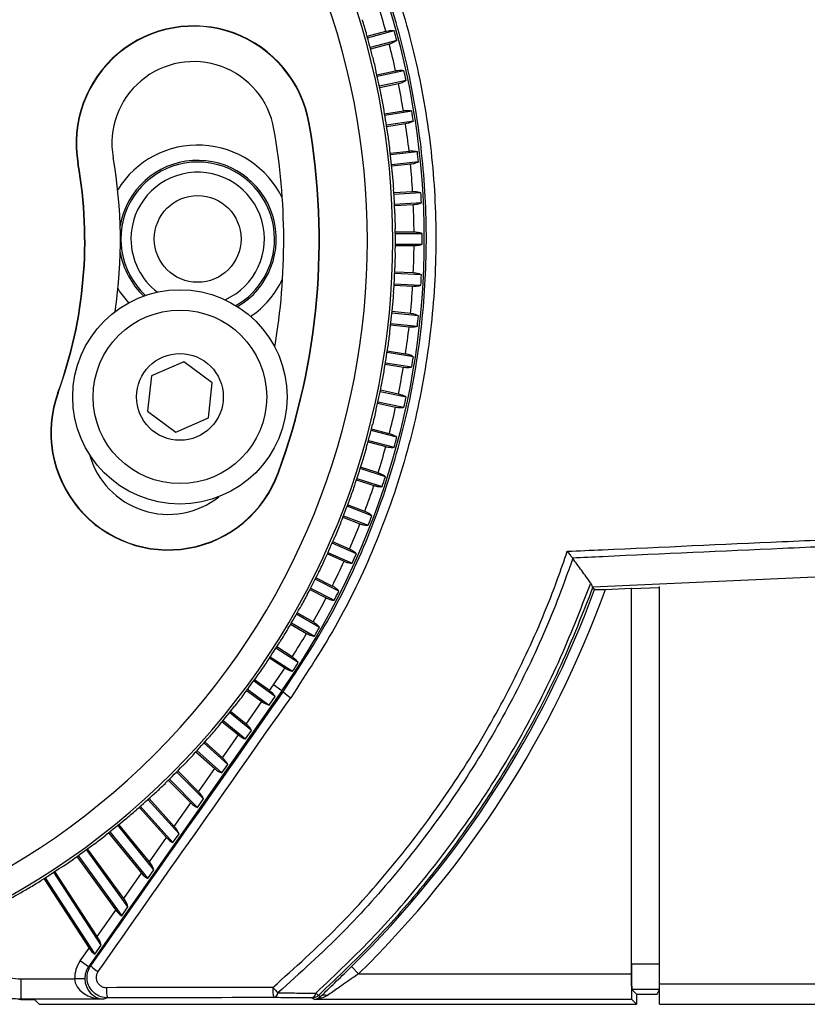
# Model space of a CAD drawing. Header units: millimetres. Extents: x 0 to 420, y 0 to 297.
# Tile 34 of 62: x 175.2 to 180.41, y 172.38 to 178.9. Entities that reach past the tile are written whole.
import ezdxf

# ---------------------------------------------------------------- set-up
doc = ezdxf.new("R2010")
doc.units = ezdxf.units.MM

msp = doc.modelspace()

# ---------------------------------------------------------------- linework, layer by layer
at = {"color": 7, "linetype": 'Continuous', "lineweight": 25}
for p, q in [((177.49493, 178.78986), (177.61859, 178.823)), ((177.49758, 178.7804), (177.67339, 178.8275)), ((177.69102, 178.7617), (177.51547, 178.71466)), ((177.64131, 178.7382), (177.51798, 178.70515)), ((177.55945, 178.53518), (177.68371, 178.56159)), ((177.56161, 178.52558), (177.73867, 178.56322)), ((177.75284, 178.49658), (177.57601, 178.45899)), ((177.70196, 178.47571), (177.57801, 178.44937)), ((177.6105, 178.2774), (177.73506, 178.29713)), ((177.61214, 178.2677), (177.79003, 178.29588)), ((177.10938, 178.21619), (177.11146, 178.21656)), ((177.80069, 178.22859), (177.62302, 178.20045)), ((177.74879, 178.21042), (177.62452, 178.19073)), ((177.64792, 178.01724), (177.7725, 178.03034)), ((177.64905, 178.00748), (177.82733, 178.02622)), ((175.58394, 177.94722), (175.58185, 177.94685)), ((177.83446, 177.95846), (177.65638, 177.93975)), ((177.78168, 177.94303), (177.65736, 177.92996)), ((177.6716, 177.75544), (177.79593, 177.76196)), ((177.67221, 177.74563), (177.85047, 177.75497)), ((177.85404, 177.68694), (177.67596, 177.67761)), ((177.80052, 177.67429), (177.67643, 177.66779)), ((177.80528, 177.49272), (177.68146, 177.49272)), ((177.85938, 177.48289), (177.68156, 177.48289)), ((177.68168, 177.40493), (177.80528, 177.40493)), ((177.68173, 177.41476), (177.85938, 177.41476)), ((177.80052, 177.22336), (177.67749, 177.22981)), ((177.85404, 177.21071), (177.67707, 177.21999)), ((177.67308, 177.14213), (177.79593, 177.13569)), ((177.67365, 177.15194), (177.85047, 177.14268)), ((177.78168, 176.95462), (177.65967, 176.96744)), ((177.83446, 176.93919), (177.65874, 176.95766)), ((177.65065, 176.88012), (177.7725, 176.86731)), ((177.65174, 176.88989), (177.82733, 176.87143)), ((177.74879, 176.68723), (177.62807, 176.70636)), ((176.28227, 176.63575), (176.06798, 176.54191)), ((176.47069, 176.4971), (176.28227, 176.63575)), ((177.80069, 176.66906), (177.62662, 176.69663)), ((177.61446, 176.61963), (177.73506, 176.60052)), ((177.61606, 176.62933), (177.79003, 176.60177)), ((176.06798, 176.54191), (176.04212, 176.30941)), ((176.44482, 176.2646), (176.47069, 176.4971)), ((177.70196, 176.42194), (177.58275, 176.44727)), ((175.45131, 176.4313), (175.44932, 176.43202)), ((177.75284, 176.40107), (177.58079, 176.43764)), ((176.04212, 176.30941), (176.23053, 176.17075)), ((177.5646, 176.36138), (177.68371, 176.33606)), ((177.56671, 176.37098), (177.73867, 176.33443)), ((176.23053, 176.17075), (176.44482, 176.2646)), ((177.69102, 176.13595), (177.52139, 176.1814)), ((177.64131, 176.15945), (177.52385, 176.19092)), ((177.50381, 176.11558), (177.67339, 176.07015)), ((177.5012, 176.1061), (177.61859, 176.07465)), ((177.61541, 175.87443), (177.44857, 175.92864)), ((177.567, 175.9005), (177.45153, 175.93802)), ((176.90687, 175.90152), (176.90886, 175.90079)), ((177.42445, 175.85451), (177.53987, 175.81701)), ((177.42755, 175.86384), (177.59436, 175.80964)), ((177.52623, 175.61723), (177.36254, 175.68006)), ((177.47924, 175.64579), (177.36599, 175.68927)), ((177.33454, 175.6073), (177.44778, 175.56383)), ((177.33814, 175.61645), (177.50181, 175.55363)), ((177.4237, 175.36504), (177.26354, 175.43635)), ((177.37827, 175.39603), (177.26747, 175.44536)), ((177.23175, 175.36517), (177.34257, 175.31583)), ((177.23582, 175.37412), (177.39599, 175.30281)), ((178.85384, 175.3369), (178.85509, 175.33528)), ((177.26437, 175.15189), (177.15623, 175.20699)), ((180.8784, 175.23003), (178.98776, 175.14465)), ((177.12088, 175.13751), (177.27718, 175.05787)), ((177.30811, 175.11857), (177.15183, 175.1982)), ((178.98776, 175.14465), (178.98309, 175.14443)), ((178.98309, 175.14443), (178.98835, 175.14384)), ((178.99936, 175.12881), (178.98835, 175.14384)), ((179.07149, 175.12969), (179.24238, 175.13715)), ((179.24238, 175.13715), (179.24356, 175.13484)), ((179.24238, 175.13715), (179.24238, 172.58527)), ((179.24356, 175.13484), (179.4299, 175.14297)), ((179.4299, 172.51906), (179.4299, 175.14769)), ((177.11634, 175.12879), (177.22452, 175.07367)), ((179.24356, 172.65162), (179.24356, 175.13484)), ((177.17979, 174.87849), (177.02775, 174.96626)), ((177.13785, 174.91405), (177.03261, 174.97481)), ((176.98865, 174.89882), (177.09395, 174.83802)), ((176.99364, 174.90729), (177.14572, 174.81949)), ((176.99905, 174.68316), (176.89693, 174.74948)), ((176.85446, 174.6841), (177.00197, 174.58831)), ((177.03907, 174.64544), (176.89163, 174.7412)), ((176.84903, 174.67591), (176.95124, 174.60953)), ((176.8866, 174.41991), (176.74385, 174.52362)), ((176.84853, 174.45972), (176.74958, 174.53161)), ((176.84853, 174.45972), (176.87486, 174.49734)), ((176.93016, 174.45861), (176.87486, 174.49734)), ((176.93016, 174.45861), (175.65183, 172.63297)), ((176.69787, 174.46066), (176.79816, 174.3878)), ((176.70372, 174.46856), (176.84752, 174.36409)), ((176.84752, 174.36409), (176.8866, 174.41991)), ((176.93016, 174.45861), (176.94007, 174.45168)), ((176.69371, 174.23863), (176.79816, 174.3878)), ((176.73015, 174.19647), (176.58483, 174.31415)), ((176.69371, 174.23863), (176.59097, 174.32182)), ((176.5356, 174.2537), (176.64324, 174.16654)), ((176.54186, 174.26128), (176.69098, 174.14053)), ((176.53783, 174.016), (176.64324, 174.16654)), ((176.69098, 174.14053), (176.73015, 174.19647)), ((176.5726, 173.97147), (176.41502, 174.11335)), ((176.53783, 174.016), (176.42156, 174.1207)), ((176.36268, 174.05558), (176.4871, 173.94355)), ((176.36933, 174.06282), (176.53323, 173.91524)), ((176.53323, 173.91524), (176.5726, 173.97147)), ((176.41307, 173.74363), (176.2349, 173.9218)), ((176.38, 173.7906), (176.24181, 173.92879)), ((176.38, 173.7906), (176.4871, 173.94355)), ((176.17958, 173.86686), (176.32887, 173.71758)), ((176.18661, 173.87374), (176.37339, 173.68696)), ((176.25061, 173.51162), (176.04496, 173.74002)), ((176.2193, 173.56109), (176.05223, 173.74663)), ((176.2193, 173.56109), (176.32887, 173.71758)), ((176.37339, 173.68696), (176.41307, 173.74363)), ((175.98683, 173.68807), (176.16762, 173.48729)), ((175.99421, 173.69457), (176.21051, 173.45435)), ((176.05473, 173.32606), (175.85336, 173.57473)), ((175.78497, 173.51969), (176.00235, 173.25125)), ((175.79268, 173.52579), (176.04358, 173.21595)), ((176.08423, 173.27401), (175.84575, 173.56851)), ((176.21051, 173.45435), (176.25061, 173.51162)), ((176.05473, 173.32606), (176.16762, 173.48729)), ((175.91283, 173.02922), (175.63782, 173.40775)), ((175.88521, 173.08397), (175.64575, 173.41356)), ((175.57455, 173.36219), (175.83196, 173.00791)), ((175.58257, 173.36788), (175.87151, 172.9702)), ((175.73519, 172.77553), (175.42176, 173.25817)), ((175.70954, 172.83308), (175.42998, 173.26356)), ((175.88521, 173.08397), (176.00235, 173.25125)), ((176.04358, 173.21595), (176.08423, 173.27401)), ((175.35618, 173.21601), (175.65523, 172.75552)), ((175.36449, 173.22127), (175.69305, 172.71534)), ((175.70954, 172.83308), (175.83196, 173.00791)), ((175.87151, 172.9702), (175.91283, 173.02922)), ((175.59653, 172.67169), (175.65523, 172.75552)), ((175.69305, 172.71534), (175.73519, 172.77553)), ((175.65183, 172.63297), (175.59653, 172.67169)), ((175.65183, 172.63297), (175.66683, 172.63889)), ((177.43833, 172.58527), (177.39102, 172.63341)), ((179.24356, 172.65162), (179.4299, 172.65162)), ((175.20533, 172.41704), (175.20533, 172.55208)), ((175.20533, 172.55208), (175.5599, 172.55208)), ((175.62736, 172.55321), (175.5599, 172.55208)), ((177.43833, 172.58527), (179.24238, 172.58527)), ((179.27774, 172.45153), (179.24645, 172.48282)), ((179.42845, 172.48282), (179.24645, 172.48282)), ((179.4128, 172.45153), (179.42845, 172.48282)), ((179.4299, 172.51906), (211.16949, 172.51906)), ((179.4299, 172.384), (179.4299, 172.51906)), ((175.20533, 172.41704), (175.20424, 172.41464)), ((175.29653, 172.41464), (175.20424, 172.41464)), ((175.75371, 172.41704), (175.20533, 172.41704)), ((175.29653, 172.41464), (175.32602, 172.38515)), ((175.77771, 172.42652), (175.75371, 172.41704)), ((177.14576, 172.41646), (177.12789, 172.42598)), ((179.24528, 172.41646), (177.14576, 172.41646)), ((179.27774, 172.384), (179.24528, 172.41646)), ((179.27774, 172.45153), (179.27774, 172.384)), ((179.27774, 172.45153), (179.4128, 172.45153)), ((175.39354, 172.384), (179.27774, 172.384)), ((179.4299, 172.384), (211.16949, 172.384))]:
    msp.add_line(p, q, dxfattribs=at)
at = {"color": 7, "linetype": 'Continuous', "lineweight": 25, "flags": 128}
for points in [[(175.91833, 177.02655), (175.85741, 177.10371), (175.84698, 177.11986)], [(177.17309, 172.44338), (177.17752, 172.44103), (177.18705, 172.436)]]:
    msp.add_lwpolyline(points, dxfattribs=at)
at = {"color": 7, "linetype": 'Continuous', "lineweight": 25}
for centre, radius in [((176.37391, 177.44883), 0.28701), ((176.2564, 176.40325), 0.70908), ((176.2564, 176.40325), 0.57401), ((176.2564, 176.40325), 0.28701)]:
    msp.add_circle(centre, radius, dxfattribs=at)
for centre, radius, start, end in [((172.68888, 177.43674), 4.97619, 225, 45), ((172.68888, 177.43674), 4.80746, 225, 45), ((172.6597, 177.44883), 5.21327, 325, 35), ((172.6597, 177.44883), 5.14577, 15.488759, 17.511241), ((176.34666, 178.08171), 0.77661, 10, 190), ((176.34666, 178.08171), 0.77449, 10, 190), ((172.68888, 177.43674), 4.99408, 15.968503, 17.031497), ((172.68888, 177.43674), 4.9929, 14.099599, 15.900401), ((172.6597, 177.44883), 5.19979, 14.624657, 15.375343), ((172.6597, 177.44883), 5.14577, 12.488759, 14.511241), ((176.34666, 178.08171), 0.54025, 10, 190), ((172.68888, 177.43674), 4.99408, 12.968503, 14.031497), ((172.68888, 177.43674), 4.9929, 11.099599, 12.900401), ((172.6597, 177.44883), 5.19979, 11.624657, 12.375343), ((172.6597, 177.44883), 5.14577, 9.488759, 11.511241), ((172.68888, 177.43674), 4.99408, 9.968503, 11.031497), ((172.68888, 177.43674), 4.9929, 8.099599, 9.900401), ((172.6597, 177.44883), 5.19979, 8.624657, 9.375343), ((172.68888, 177.43674), 4.48869, 340, 10), ((172.68888, 177.43674), 4.49081, 340, 10), ((172.6597, 177.44883), 5.14577, 6.488759, 8.511241), ((172.68888, 177.43674), 4.25446, 350.467314, 10), ((172.68888, 177.43674), 4.99408, 6.968503, 8.031497), ((176.37391, 177.44883), 0.62119, 25.609531, 148.399192), ((172.68888, 177.43674), 4.9929, 5.099599, 6.900401), ((172.6597, 177.44883), 5.19979, 5.624657, 6.375343), ((172.68888, 177.43674), 2.9376, 340, 10), ((172.68888, 177.43674), 2.93972, 340, 10), ((172.68888, 177.43674), 3.17396, 351.513697, 10), ((176.37391, 177.44883), 0.51995, 300.52081, 170.3668), ((176.37391, 177.44883), 0.50866, 0, 227.317019), ((172.6597, 177.44883), 5.14577, 3.488759, 5.511241), ((176.37391, 177.44883), 0.44117, 294.213295, 180), ((172.68888, 177.43674), 4.99408, 3.968503, 5.031497), ((172.68888, 177.43674), 4.9929, 2.099599, 3.900401), ((172.6597, 177.44883), 5.19979, 2.624657, 3.375343), ((172.68888, 177.43674), 4.99408, 0.968503, 2.031497), ((172.6597, 177.44883), 5.14577, 0.488759, 2.511241), ((172.68888, 177.43674), 4.9929, 359.099599, 0.900401), ((172.6597, 177.44883), 5.19979, 359.624657, 0.375343), ((176.37391, 177.44883), 0.44117, 180, 232.962264), ((176.37391, 177.44883), 0.50866, 299.85854, 0), ((176.37391, 177.44883), 0.51995, 190.008998, 226.654749), ((172.68888, 177.43674), 4.99408, 357.968503, 359.031497), ((172.6597, 177.44883), 5.14577, 357.488759, 359.511241), ((172.68888, 177.43674), 4.9929, 356.099599, 357.900401), ((176.37391, 177.44883), 0.62119, 304.348154, 334.766267), ((172.6597, 177.44883), 5.19979, 356.624657, 357.375343), ((172.6597, 177.44883), 5.14577, 354.488759, 356.511241), ((172.68888, 177.43674), 4.99408, 354.968503, 356.031497), ((172.68888, 177.43674), 4.9929, 353.099599, 354.900401), ((172.6597, 177.44883), 5.19979, 353.624657, 354.375343), ((172.68888, 177.43674), 4.99408, 351.968503, 353.031497), ((172.6597, 177.44883), 5.14577, 351.488759, 353.511241), ((172.68888, 177.43674), 4.9929, 350.099599, 351.900401), ((172.6597, 177.44883), 5.19979, 350.624657, 351.375343), ((172.68888, 177.43674), 4.99408, 348.968503, 350.031497), ((172.6597, 177.44883), 5.14577, 348.488759, 350.511241), ((172.68888, 177.43674), 4.9929, 347.099599, 348.900401), ((176.17909, 176.16641), 0.77661, 160, 340), ((176.17909, 176.16641), 0.77449, 160, 340), ((172.6597, 177.44883), 5.19979, 347.624657, 348.375343), ((172.68888, 177.43674), 4.99408, 345.968503, 347.031497), ((172.6597, 177.44883), 5.14577, 345.488759, 347.511241), ((172.68888, 177.43674), 4.9929, 344.099599, 345.900401), ((172.6597, 177.44883), 5.19979, 344.624657, 345.375343), ((172.68888, 177.43674), 4.99408, 342.968503, 344.031497), ((172.6597, 177.44883), 5.14577, 342.488759, 344.511241), ((176.17909, 176.16641), 0.54025, 195.489115, 308.354986), ((172.68888, 177.43674), 4.9929, 341.099599, 342.900401), ((172.6597, 177.44883), 5.19979, 341.624657, 342.375343), ((172.68888, 177.43674), 4.99408, 339.968503, 341.031497), ((172.6597, 177.44883), 5.14577, 339.488759, 341.511241), ((172.68888, 177.43674), 4.9929, 338.099599, 339.900401), ((172.6597, 177.44883), 5.19979, 338.624657, 339.375343), ((172.68888, 177.43674), 4.99408, 336.968503, 338.031497), ((172.6597, 177.44883), 5.14577, 336.488759, 338.511241), ((172.68888, 177.43674), 4.9929, 335.099599, 336.900401), ((172.6597, 177.44883), 5.19979, 335.624657, 336.375343), ((172.68888, 177.43674), 4.99408, 333.968503, 335.031497), ((172.6597, 177.44883), 5.14577, 333.488759, 335.511241), ((172.68888, 177.43674), 4.9929, 332.099599, 333.900401), ((172.68888, 177.43674), 4.99408, 330.968503, 332.031497), ((172.6597, 177.44883), 5.14577, 330.488759, 332.511241), ((172.6597, 177.44883), 5.19979, 332.624657, 333.375343), ((172.6597, 177.44883), 6.75083, 314.495318, 339.899788), ((172.6597, 177.44883), 6.81832, 314.495318, 340.114981), ((172.68888, 177.43674), 4.9929, 329.099599, 330.900401), ((172.6597, 177.44883), 5.19979, 329.624657, 330.375343), ((172.68888, 177.43674), 4.99408, 327.968503, 329.031497), ((172.6597, 177.44883), 5.14577, 327.488759, 329.511241), ((172.68888, 177.43674), 4.9929, 326.099599, 327.900401), ((172.68888, 177.43674), 4.99408, 324.968503, 326.031497), ((172.6597, 177.44883), 5.19979, 326.624657, 327.375343), ((172.68888, 177.43674), 4.9929, 323.099599, 324.900401), ((172.6597, 177.44883), 5.14577, 325, 326.511241), ((172.68888, 177.43674), 4.99408, 321.968503, 323.031497), ((177.16793, 174.69188), 0.33108, 226.510057, 237.399475), ((172.68888, 177.43674), 4.9929, 320.099599, 321.900401), ((172.68888, 177.43674), 4.99408, 318.968503, 320.031497), ((172.68888, 177.43674), 4.9929, 317.099599, 318.900401), ((172.68888, 177.43674), 4.99408, 315.968503, 317.031497), ((172.68888, 177.43674), 4.9929, 314.099599, 315.900401), ((172.68888, 177.43674), 4.99408, 312.968503, 314.031497), ((172.68888, 177.43674), 4.9929, 311.099599, 312.900401), ((172.68888, 177.43674), 4.99408, 309.968503, 311.031497), ((172.68888, 177.43674), 4.9929, 308.099599, 309.900401), ((172.68888, 177.43674), 4.9929, 305.099599, 306.900401), ((172.68888, 177.43674), 4.99408, 306.968503, 308.031497), ((172.68888, 177.43674), 4.99408, 303.968503, 305.031497), ((172.68888, 177.43674), 4.9929, 302.099599, 303.900401), ((172.68888, 177.43674), 4.99408, 300.968503, 302.031497), ((172.68888, 177.43674), 4.9929, 299.099599, 300.900401), ((175.85667, 172.82586), 0.26645, 224.563919, 237.88988), ((175.94464, 172.47805), 0.1747, 174.747172, 197.154475), ((177.07644, 172.47985), 0.20505, 175.511274, 194.538378), ((177.49053, 173.01833), 0.80962, 220.186697, 223.644084), ((176.86752, 172.46433), 0.03744, 286.186893, 352.660707), ((177.11754, 172.46309), 0.03853, 285.578703, 352.509701), ((177.12785, 172.4935), 0.06752, 270.037924, 312.071043), ((177.20867, 172.50297), 0.06941, 220.311345, 239.159008), ((177.21601, 172.39768), 0.04803, 70.195293, 127.078341)]:
    msp.add_arc(centre, radius, start, end, dxfattribs=at)
for centre, major_axis, ratio, start_param, end_param in [((172.42333, 178.42777), (-1.34083, 5.00403), 0.9801928, 4.5284531, 4.529622), ((172.95442, 176.44571), (-1.34083, 5.00403), 0.9801928, 4.895156, 4.8963248), ((172.47556, 178.44031), (-1.0771, 5.06735), 0.9801928, 4.5284531, 4.529622), ((172.90219, 176.43317), (-1.0771, 5.06735), 0.9801928, 4.895156, 4.8963248), ((172.52838, 178.45009), (-0.81042, 5.11677), 0.9801928, 4.5284531, 4.529622), ((172.84938, 176.42339), (-0.81042, 5.11677), 0.9801928, 4.895156, 4.8963248), ((172.58163, 178.45711), (-0.54152, 5.15218), 0.9801928, 4.5284531, 4.529622), ((172.79612, 176.41637), (-0.54152, 5.15218), 0.9801928, 4.895156, 4.8963248), ((172.63518, 178.46132), (-0.27113, 5.17346), 0.9801928, 4.5284531, 4.529622), ((172.74257, 176.41216), (-0.27113, 5.17346), 0.9801928, 4.895156, 4.8963248), ((172.68888, 178.46273), (0, 5.18056), 0.9801928, 4.5284531, 4.529622), ((172.68888, 176.41075), (0, 5.18056), 0.9801928, 4.895156, 4.8963248), ((172.74257, 178.46132), (0.27113, 5.17346), 0.9801928, 4.5284531, 4.529622), ((172.63518, 176.41216), (0.27113, 5.17346), 0.9801928, 4.895156, 4.8963248), ((172.79612, 178.45711), (0.54152, 5.15218), 0.9801928, 4.5284531, 4.529622), ((172.58163, 176.41637), (0.54152, 5.15218), 0.9801928, 4.895156, 4.8963248), ((172.84938, 178.45009), (0.81042, 5.11677), 0.9801928, 4.5284531, 4.529622), ((172.52838, 176.42339), (0.81042, 5.11677), 0.9801928, 4.895156, 4.8963248), ((172.90219, 178.44031), (1.0771, 5.06735), 0.9801928, 4.5284531, 4.529622), ((172.47556, 176.43317), (1.0771, 5.06735), 0.9801928, 4.895156, 4.8963248), ((172.95442, 178.42777), (1.34083, 5.00403), 0.9801928, 4.5284531, 4.529622), ((172.42333, 176.44571), (1.34083, 5.00403), 0.9801928, 4.895156, 4.8963248), ((173.00592, 178.41251), (1.60088, 4.927), 0.9801928, 4.5284531, 4.529622), ((172.37183, 176.46097), (1.60088, 4.927), 0.9801928, 4.895156, 4.8963248), ((173.05656, 178.39458), (1.85655, 4.83647), 0.9801928, 4.5284531, 4.529622), ((172.3212, 176.4789), (1.85655, 4.83647), 0.9801928, 4.895156, 4.8963248), ((173.10618, 178.37402), (2.10712, 4.73267), 0.9801928, 4.5284531, 4.529622), ((172.27157, 176.49946), (2.10712, 4.73267), 0.9801928, 4.895156, 4.8963248), ((173.15466, 178.3509), (2.35192, 4.61591), 0.9801928, 4.5284531, 4.529622), ((172.22309, 176.52258), (2.35192, 4.61591), 0.9801928, 4.895156, 4.8963248), ((173.20187, 178.32527), (2.59028, 4.48649), 0.9801928, 4.5284531, 4.529622), ((172.17588, 176.54821), (2.59028, 4.48649), 0.9801928, 4.895156, 4.8963248), ((173.24767, 178.2972), (2.82153, 4.34478), 0.9801928, 4.5284531, 4.529622), ((172.13008, 176.57628), (2.82153, 4.34478), 0.9801928, 4.895156, 4.8963248), ((173.29193, 178.26678), (3.04505, 4.19116), 0.9801928, 4.5284531, 4.529622), ((182.75351, 185.82264), (67.44799, 96.39178), 0.0150127, 4.5856985, 4.6046586), ((172.08582, 176.6067), (3.04505, 4.19116), 0.9801928, 4.895156, 4.8963248), ((176.83443, 174.43958), (0.05454, -0.03985), 0.3638979, 0.6508227, 1.578118), ((182.80881, 185.78392), (67.51553, 96.39177), 0.0150179, 4.5857126, 4.6046727), ((173.33455, 178.23408), (3.26023, 4.02605), 0.9801928, 4.5284531, 4.529622), ((176.81227, 174.40793), (0.05454, -0.03985), 0.3638979, 4.7197106, 5.6470058), ((172.0432, 176.6394), (3.26023, 4.02605), 0.9801928, 4.895156, 4.8963248), ((176.67958, 174.21844), (0.05217, -0.04317), 0.3628143, 0.6727341, 1.6000293), ((176.65737, 174.18672), (0.05217, -0.04317), 0.3628143, 4.7416219, 5.6689172), ((173.37539, 178.1992), (3.46647, 3.8499), 0.9801928, 4.5284531, 4.529622), ((172.00236, 176.67428), (3.46647, 3.8499), 0.9801928, 4.895156, 4.8963248), ((173.41436, 178.16222), (3.66321, 3.66321), 0.9801928, 4.5284531, 4.529622), ((176.52363, 173.99572), (0.04977, -0.0465), 0.3604419, 0.6944543, 1.6217495), ((176.5013, 173.96384), (0.04977, -0.0465), 0.3604419, 4.7633421, 5.6906373), ((171.96339, 176.71126), (3.66321, 3.66321), 0.9801928, 4.895156, 4.8963248), ((173.45133, 178.12326), (3.8499, 3.46647), 0.9801928, 4.5284531, 4.529622), ((176.36569, 173.77015), (-0.04733, 0.04984), 0.3568064, 3.8574387, 4.7847339), ((176.34319, 173.73802), (-0.04733, 0.04984), 0.3568064, 1.6431413, 2.5704365), ((171.92642, 176.75022), (3.8499, 3.46647), 0.9801928, 4.895156, 4.8963248), ((173.48622, 178.08241), (4.02605, 3.26023), 0.9801928, 4.5284531, 4.529622), ((176.20483, 173.54043), (-0.04483, 0.05321), 0.3519459, 3.8783744, 4.8056697), ((173.51892, 178.0398), (4.19116, 3.04505), 0.9801928, 4.5284531, 4.529622), ((171.89153, 176.79107), (4.02605, 3.26023), 0.9801928, 4.895156, 4.8963248), ((176.18209, 173.50795), (-0.04483, 0.05321), 0.3519459, 1.664077, 2.5913722), ((171.85884, 176.83368), (4.19116, 3.04505), 0.9801928, 4.895156, 4.8963248), ((176.04006, 173.30512), (-0.04226, 0.05662), 0.3459097, 3.8987391, 4.8260343), ((173.54934, 177.99553), (4.34478, 2.82153), 0.9801928, 4.5284531, 4.529622), ((176.01701, 173.2722), (-0.04226, 0.05662), 0.3459097, 1.6844416, 2.6117368), ((171.82841, 176.87795), (4.34478, 2.82153), 0.9801928, 4.895156, 4.8963248), ((173.57741, 177.94973), (4.48649, 2.59028), 0.9801928, 4.5284531, 4.529622), ((175.8703, 173.06267), (-0.03963, 0.0601), 0.3387562, 3.9184324, 4.8457276), ((175.84687, 173.0292), (-0.03963, 0.0601), 0.3387562, 1.7041349, 2.6314302), ((175.69433, 172.81136), (-0.0369, 0.06367), 0.3305508, 3.9373704, 4.8646656), ((175.67044, 172.77723), (-0.0369, 0.06367), 0.3305508, 1.7230729, 2.6503682), ((175.76267, 172.55562), (0.18864, 0.07451), 0.9988732, 2.1550515, 2.7824661), ((175.76267, 172.55562), (0.1259, 0.04973), 0.9977496, 2.1550515, 2.7824661), ((179.24651, 172.65162), (0, 0.16883), 0.0174551, 1.5707963, 3.1241394), ((179.42842, 172.65162), (0, 0.16883), 0.0087269, 3.1590459, 4.712389), ((175.75371, 172.55208), (0.19381, -0.00458), 0.6964659, 3.1754962, 4.7288392), ((175.75371, 172.55208), (-0.02483, 0.13309), 0.9310069, 1.3904939, 2.9438369), ((179.24533, 172.58527), (0, 0.16883), 0.0174551, 1.5707963, 3.1241394), ((182.80881, 171.32288), (67.53105, 0), 0.0174376, 1.6588219, 1.6752066), ((182.80881, 171.25536), (67.46351, 0), 0.0174551, 1.6588219, 1.6752066), ((175.39354, 172.38518), (0.06753, 0), 0.0174551, 3.1590459, 4.712389)]:
    msp.add_ellipse(centre, major_axis=major_axis, ratio=ratio, start_param=start_param, end_param=end_param, dxfattribs=at)
for points, knots in [([(176.98955, 180.48469), (177.09355, 180.32638), (177.30155, 180.00977), (177.55061, 179.48873), (177.7468, 178.93718), (177.88131, 178.35898), (177.95134, 177.76954), (177.95322, 177.17594), (177.88936, 176.58602), (177.76088, 176.00651), (177.56576, 175.44641), (177.31388, 174.9086), (177.09754, 174.578), (176.98955, 174.41296)], [0, 0, 0, 0, 0.087871, 0.175742, 0.2672428, 0.359036, 0.4505368, 0.542008, 0.6337714, 0.7252426, 0.8167309, 0.9085115, 1, 1, 1, 1]), ([(176.94007, 174.45168), (177.04659, 174.61463), (177.25999, 174.94104), (177.5084, 175.47199), (177.70083, 176.02493), (177.82754, 176.59704), (177.89052, 177.17943), (177.88867, 177.76544), (177.81961, 178.34734), (177.68694, 178.91817), (177.49344, 179.46268), (177.24781, 179.97708), (177.04265, 180.28967), (176.94007, 180.44597)], [0, 0, 0, 0, 0.091482, 0.1832561, 0.2747383, 0.3662178, 0.4579889, 0.5494686, 0.6409744, 0.732772, 0.8242776, 0.9121388, 1, 1, 1, 1]), ([(177.61859, 178.823), (177.62009, 178.82339), (177.62849, 178.82557), (177.64399, 178.82829), (177.66133, 178.82918), (177.6698, 178.828), (177.67339, 178.8275)], [0, 0, 0, 0, 0.0735631, 0.4102993, 0.7503376, 1, 1, 1, 1]), ([(177.69102, 178.7617), (177.68667, 178.75846), (177.67794, 178.75196), (177.65971, 178.74369), (177.64681, 178.73984), (177.64131, 178.7382)], [0, 0, 0, 0, 0.36360734, 0.72813448, 1, 1, 1, 1]), ([(177.68371, 178.56159), (177.68523, 178.5619), (177.69373, 178.56364), (177.70935, 178.56554), (177.72672, 178.56552), (177.73512, 178.5639), (177.73867, 178.56322)], [0, 0, 0, 0, 0.07356308, 0.41029926, 0.75033757, 1, 1, 1, 1]), ([(177.75284, 178.49658), (177.74832, 178.49357), (177.73927, 178.48754), (177.72062, 178.48024), (177.70755, 178.47707), (177.70196, 178.47571)], [0, 0, 0, 0, 0.3636073, 0.7281345, 1, 1, 1, 1]), ([(177.73506, 178.29713), (177.7366, 178.29736), (177.74518, 178.29865), (177.76088, 178.29973), (177.77822, 178.2988), (177.78652, 178.29675), (177.79003, 178.29588)], [0, 0, 0, 0, 0.0735631, 0.4102993, 0.7503376, 1, 1, 1, 1]), ([(177.80069, 178.22859), (177.79602, 178.22582), (177.78667, 178.22028), (177.76767, 178.21395), (177.75444, 178.21148), (177.74879, 178.21042)], [0, 0, 0, 0, 0.3636073, 0.7281345, 1, 1, 1, 1]), ([(177.7725, 178.03034), (177.77405, 178.03049), (177.78269, 178.03133), (177.79842, 178.03159), (177.81569, 178.02976), (177.82387, 178.02727), (177.82733, 178.02622)], [0, 0, 0, 0, 0.0735631, 0.4102993, 0.7503376, 1, 1, 1, 1]), ([(177.83446, 177.95846), (177.82965, 177.95594), (177.82002, 177.95089), (177.80071, 177.94558), (177.78737, 177.94379), (177.78168, 177.94303)], [0, 0, 0, 0, 0.36360734, 0.72813448, 1, 1, 1, 1]), ([(177.79593, 177.76196), (177.79748, 177.76203), (177.80615, 177.76241), (177.82188, 177.76186), (177.83902, 177.75912), (177.84707, 177.75621), (177.85047, 177.75497)], [0, 0, 0, 0, 0.0735631, 0.4102993, 0.7503376, 1, 1, 1, 1]), ([(177.85404, 177.68694), (177.8491, 177.68467), (177.83922, 177.68014), (177.81966, 177.67584), (177.80625, 177.67475), (177.80052, 177.67429)], [0, 0, 0, 0, 0.3636073, 0.7281345, 1, 1, 1, 1]), ([(177.85938, 177.48289), (177.85433, 177.48489), (177.84423, 177.48891), (177.82447, 177.49218), (177.81102, 177.49256), (177.80528, 177.49272)], [0, 0, 0, 0, 0.3636073, 0.7281345, 1, 1, 1, 1]), ([(177.80528, 177.40493), (177.80683, 177.40494), (177.81551, 177.40501), (177.83118, 177.40639), (177.84817, 177.41002), (177.85604, 177.41335), (177.85938, 177.41476)], [0, 0, 0, 0, 0.0735631, 0.4102993, 0.7503376, 1, 1, 1, 1]), ([(177.85404, 177.21071), (177.8491, 177.21298), (177.83922, 177.21751), (177.81966, 177.22181), (177.80625, 177.2229), (177.80052, 177.22336)], [0, 0, 0, 0, 0.3636073, 0.7281345, 1, 1, 1, 1]), ([(177.79593, 177.13569), (177.79748, 177.13562), (177.80615, 177.13524), (177.82188, 177.1358), (177.83902, 177.13853), (177.84707, 177.14144), (177.85047, 177.14268)], [0, 0, 0, 0, 0.0735631, 0.4102993, 0.7503376, 1, 1, 1, 1]), ([(177.83446, 176.93919), (177.82965, 176.94171), (177.82002, 176.94676), (177.80071, 176.95207), (177.78737, 176.95386), (177.78168, 176.95462)], [0, 0, 0, 0, 0.3636073, 0.7281345, 1, 1, 1, 1]), ([(177.7725, 176.86731), (177.77405, 176.86716), (177.78269, 176.86632), (177.79842, 176.86606), (177.81569, 176.86789), (177.82387, 176.87038), (177.82733, 176.87143)], [0, 0, 0, 0, 0.0735631, 0.4102993, 0.7503376, 1, 1, 1, 1]), ([(177.80069, 176.66906), (177.79602, 176.67183), (177.78667, 176.67737), (177.76767, 176.6837), (177.75444, 176.68617), (177.74879, 176.68723)], [0, 0, 0, 0, 0.36360734, 0.72813448, 1, 1, 1, 1]), ([(177.73506, 176.60052), (177.7366, 176.60029), (177.74518, 176.599), (177.76088, 176.59792), (177.77822, 176.59885), (177.78652, 176.6009), (177.79003, 176.60177)], [0, 0, 0, 0, 0.07356308, 0.41029926, 0.75033757, 1, 1, 1, 1]), ([(177.75284, 176.40107), (177.74832, 176.40408), (177.73927, 176.41011), (177.72062, 176.41741), (177.70755, 176.42058), (177.70196, 176.42194)], [0, 0, 0, 0, 0.3636073, 0.7281345, 1, 1, 1, 1]), ([(177.68371, 176.33606), (177.68523, 176.33575), (177.69373, 176.33401), (177.70935, 176.33211), (177.72672, 176.33213), (177.73512, 176.33375), (177.73867, 176.33443)], [0, 0, 0, 0, 0.0735631, 0.4102993, 0.7503376, 1, 1, 1, 1]), ([(177.69102, 176.13595), (177.68667, 176.13919), (177.67794, 176.14569), (177.65971, 176.15396), (177.64681, 176.15781), (177.64131, 176.15945)], [0, 0, 0, 0, 0.3636073, 0.7281345, 1, 1, 1, 1]), ([(177.61859, 176.07465), (177.62009, 176.07426), (177.62849, 176.07208), (177.64399, 176.06936), (177.66133, 176.06847), (177.6698, 176.06965), (177.67339, 176.07015)], [0, 0, 0, 0, 0.07356308, 0.41029926, 0.75033757, 1, 1, 1, 1]), ([(177.61541, 175.87443), (177.61124, 175.8779), (177.60287, 175.88484), (177.58509, 175.89405), (177.57241, 175.89857), (177.567, 175.9005)], [0, 0, 0, 0, 0.3636073, 0.7281345, 1, 1, 1, 1]), ([(177.53987, 175.81701), (177.54135, 175.81654), (177.54963, 175.81392), (177.56496, 175.81039), (177.58223, 175.8086), (177.59075, 175.80933), (177.59436, 175.80964)], [0, 0, 0, 0, 0.0735631, 0.4102993, 0.7503376, 1, 1, 1, 1]), ([(177.52623, 175.61723), (177.52223, 175.62091), (177.51424, 175.62828), (177.49696, 175.63841), (177.48455, 175.64358), (177.47924, 175.64579)], [0, 0, 0, 0, 0.3636073, 0.7281345, 1, 1, 1, 1]), ([(177.44778, 175.56383), (177.44924, 175.56329), (177.45736, 175.56024), (177.47249, 175.55592), (177.48964, 175.55322), (177.49819, 175.5535), (177.50181, 175.55363)], [0, 0, 0, 0, 0.07356308, 0.41029926, 0.75033757, 1, 1, 1, 1]), ([(178.81923, 175.38154), (178.89676, 175.38507), (179.37032, 175.40664), (180.04234, 175.43697), (181.03359, 175.48126), (181.88934, 175.51913), (182.54689, 175.54782), (182.80765, 175.55919)], [0, 0, 0, 0, 0.0583884, 0.3566067, 0.5057115, 0.8039816, 1, 1, 1, 1]), ([(182.80965, 175.51318), (182.54897, 175.5018), (181.89161, 175.4731), (181.03611, 175.43522), (180.04515, 175.39091), (179.38385, 175.36104), (178.92089, 175.33996), (178.85386, 175.3369), (178.85384, 175.3369)], [0, 0, 0, 0, 0.1975785, 0.4982225, 0.6485141, 0.949106, 0.9999856, 1, 1, 1, 1]), ([(176.87202, 172.4959), (177.01725, 172.62676), (177.2981, 172.87981), (177.67127, 173.29952), (178.00652, 173.74113), (178.30111, 174.20846), (178.55352, 174.69687), (178.71825, 175.08926), (178.79817, 175.32059), (178.81923, 175.38154)], [0, 0, 0, 0, 0.16655546, 0.32208, 0.47760406, 0.63834915, 0.79173684, 0.94512434, 1, 1, 1, 1]), ([(178.85509, 175.33528), (178.83728, 175.28427), (178.75958, 175.06186), (178.59807, 174.67663), (178.34385, 174.18464), (178.04719, 173.71387), (177.70958, 173.26902), (177.33377, 172.84625), (177.05092, 172.59136), (176.90465, 172.45955)], [0, 0, 0, 0, 0.04606899, 0.20089489, 0.35572093, 0.51796751, 0.67493676, 0.83190644, 1, 1, 1, 1]), ([(177.4237, 175.36504), (177.4199, 175.36893), (177.4123, 175.3767), (177.39559, 175.38773), (177.38346, 175.39354), (177.37827, 175.39603)], [0, 0, 0, 0, 0.3636073, 0.7281345, 1, 1, 1, 1]), ([(178.81923, 175.38154), (178.81932, 175.38142), (178.82058, 175.37975), (178.82751, 175.37057), (178.83969, 175.35467), (178.84932, 175.34258), (178.85384, 175.3369)], [0, 0, 0, 0, 0.0074212, 0.1054975, 0.5793582, 1, 1, 1, 1]), ([(178.97432, 175.17118), (178.95448, 175.19865), (178.91493, 175.25341), (178.875, 175.30805), (178.85509, 175.33528)], [0, 0, 0, 0, 0.5015951, 1, 1, 1, 1]), ([(177.34257, 175.31583), (177.34399, 175.31521), (177.35195, 175.31174), (177.36683, 175.30663), (177.38382, 175.30304), (177.39237, 175.30288), (177.39599, 175.30281)], [0, 0, 0, 0, 0.0735631, 0.4102993, 0.7503376, 1, 1, 1, 1]), ([(177.15574, 172.45807), (177.28713, 172.58261), (177.54563, 172.82765), (177.89297, 173.2308), (178.21576, 173.66489), (178.50809, 174.13654), (178.76918, 174.64223), (178.90594, 174.99486), (178.97432, 175.17118)], [0, 0, 0, 0, 0.16473283, 0.32410313, 0.48347329, 0.65638218, 0.82819113, 1, 1, 1, 1]), ([(178.98835, 175.14384), (178.92065, 174.97061), (178.78525, 174.62415), (178.52657, 174.12371), (178.23549, 173.65378), (177.91197, 173.21842), (177.56386, 172.81408), (177.30477, 172.5683), (177.17309, 172.44338)], [0, 0, 0, 0, 0.16963988, 0.33927981, 0.51334585, 0.67376901, 0.8341923, 1, 1, 1, 1]), ([(177.30811, 175.11857), (177.30453, 175.12265), (177.29735, 175.13081), (177.28123, 175.1427), (177.26942, 175.14914), (177.26437, 175.15189)], [0, 0, 0, 0, 0.36360734, 0.72813448, 1, 1, 1, 1]), ([(178.97432, 175.17118), (178.97771, 175.16476), (178.98231, 175.15607), (178.98293, 175.14685), (178.98309, 175.14443)], [0, 0, 0, 0, 0.737313, 1, 1, 1, 1]), ([(177.22452, 175.07367), (177.22591, 175.07297), (177.23367, 175.0691), (177.24826, 175.06321), (177.26504, 175.05874), (177.27357, 175.05813), (177.27718, 175.05787)], [0, 0, 0, 0, 0.0735631, 0.4102993, 0.7503376, 1, 1, 1, 1]), ([(178.99936, 175.12881), (179.00025, 175.1286), (179.00203, 175.12819), (179.01356, 175.12803), (179.03043, 175.12826), (179.05065, 175.12883), (179.06497, 175.12942), (179.07149, 175.12969)], [0, 0, 0, 0, 0.1982783, 0.3963681, 0.599833, 0.8176331, 1, 1, 1, 1]), ([(177.17979, 174.87849), (177.17642, 174.88274), (177.16967, 174.89127), (177.1542, 174.90398), (177.14274, 174.91104), (177.13785, 174.91405)], [0, 0, 0, 0, 0.3636073, 0.7281345, 1, 1, 1, 1]), ([(177.09395, 174.83802), (177.09531, 174.83725), (177.10286, 174.83297), (177.11712, 174.82633), (177.13364, 174.82099), (177.14213, 174.81993), (177.14572, 174.81949)], [0, 0, 0, 0, 0.0735631, 0.4102993, 0.7503376, 1, 1, 1, 1]), ([(177.03907, 174.64544), (177.03593, 174.64987), (177.02964, 174.65874), (177.01485, 174.67225), (177.00378, 174.67989), (176.99905, 174.68316)], [0, 0, 0, 0, 0.36360734, 0.72813448, 1, 1, 1, 1]), ([(176.95124, 174.60953), (176.95255, 174.60869), (176.95986, 174.60402), (176.97376, 174.59665), (176.98998, 174.59044), (176.9984, 174.58894), (177.00197, 174.58831)], [0, 0, 0, 0, 0.0735631, 0.4102993, 0.7503376, 1, 1, 1, 1]), ([(174.90052, 172.69034), (174.93388, 172.65913), (175.00059, 172.5967), (175.11238, 172.55721), (175.1815, 172.5534), (175.20533, 172.55208)], [0, 0, 0, 0, 0.3958409, 0.7916824, 1, 1, 1, 1]), ([(175.20424, 172.41464), (175.14363, 172.42069), (175.02242, 172.43279), (174.88453, 172.51029), (174.81996, 172.57636), (174.79766, 172.59918)], [0, 0, 0, 0, 0.39562148, 0.79124358, 1, 1, 1, 1]), ([(175.20533, 172.41704), (175.17355, 172.4188), (175.0814, 172.42388), (174.93234, 172.47654), (174.84339, 172.55977), (174.79892, 172.60139)], [0, 0, 0, 0, 0.2083166, 0.6041595, 1, 1, 1, 1]), ([(175.77771, 172.42652), (175.76238, 172.42803), (175.73168, 172.43105), (175.69091, 172.45468), (175.66018, 172.48938), (175.64292, 172.53234), (175.64095, 172.57806), (175.65134, 172.61442), (175.66308, 172.63297), (175.66683, 172.63889)], [0, 0, 0, 0, 0.15603051, 0.3124383, 0.46827159, 0.62270949, 0.77588525, 0.92849485, 1, 1, 1, 1]), ([(175.71504, 172.60017), (175.71315, 172.59721), (175.70726, 172.58794), (175.70203, 172.56975), (175.70301, 172.54687), (175.71168, 172.52537), (175.72712, 172.50805), (175.74759, 172.49627), (175.76298, 172.49479), (175.77068, 172.49404)], [0, 0, 0, 0, 0.0715018, 0.2238032, 0.3764605, 0.5304818, 0.6862789, 0.8431417, 1, 1, 1, 1]), ([(177.18705, 172.436), (177.20542, 172.45375), (177.22724, 172.47483), (177.28392, 172.52923), (177.33379, 172.5773), (177.37924, 172.62186), (177.39102, 172.63341)], [0, 0, 0, 0, 0.3254975, 0.3867455, 0.8410164, 1, 1, 1, 1]), ([(177.43833, 172.58527), (177.42645, 172.57695), (177.38095, 172.54508), (177.30679, 172.49413), (177.2553, 172.45871), (177.23228, 172.44287)], [0, 0, 0, 0, 0.1634399, 0.6260753, 1, 1, 1, 1]), ([(177.12789, 172.42598), (177.08638, 172.42638), (177.00337, 172.42719), (176.91976, 172.42798), (176.87796, 172.42838)], [0, 0, 0, 0, 0.5000195, 1, 1, 1, 1]), ([(176.90465, 172.45955), (176.94666, 172.45931), (177.03065, 172.45883), (177.11405, 172.45832), (177.15574, 172.45807)], [0, 0, 0, 0, 0.5000218, 1, 1, 1, 1]), ([(177.23228, 172.44287), (177.21447, 172.43363), (177.18695, 172.41937), (177.15662, 172.41666), (177.14592, 172.41647), (177.14576, 172.41646)], [0, 0, 0, 0, 0.6439995, 0.9946442, 1, 1, 1, 1]), ([(177.14576, 172.41646), (177.14585, 172.41647), (177.15096, 172.41673), (177.16544, 172.41898), (177.17855, 172.42931), (177.18705, 172.436)], [0, 0, 0, 0, 0.00619171, 0.35631616, 1, 1, 1, 1])]:
    msp.add_open_spline(points, degree=3, knots=knots, dxfattribs=at)

doc.saveas('drawing.dxf')
